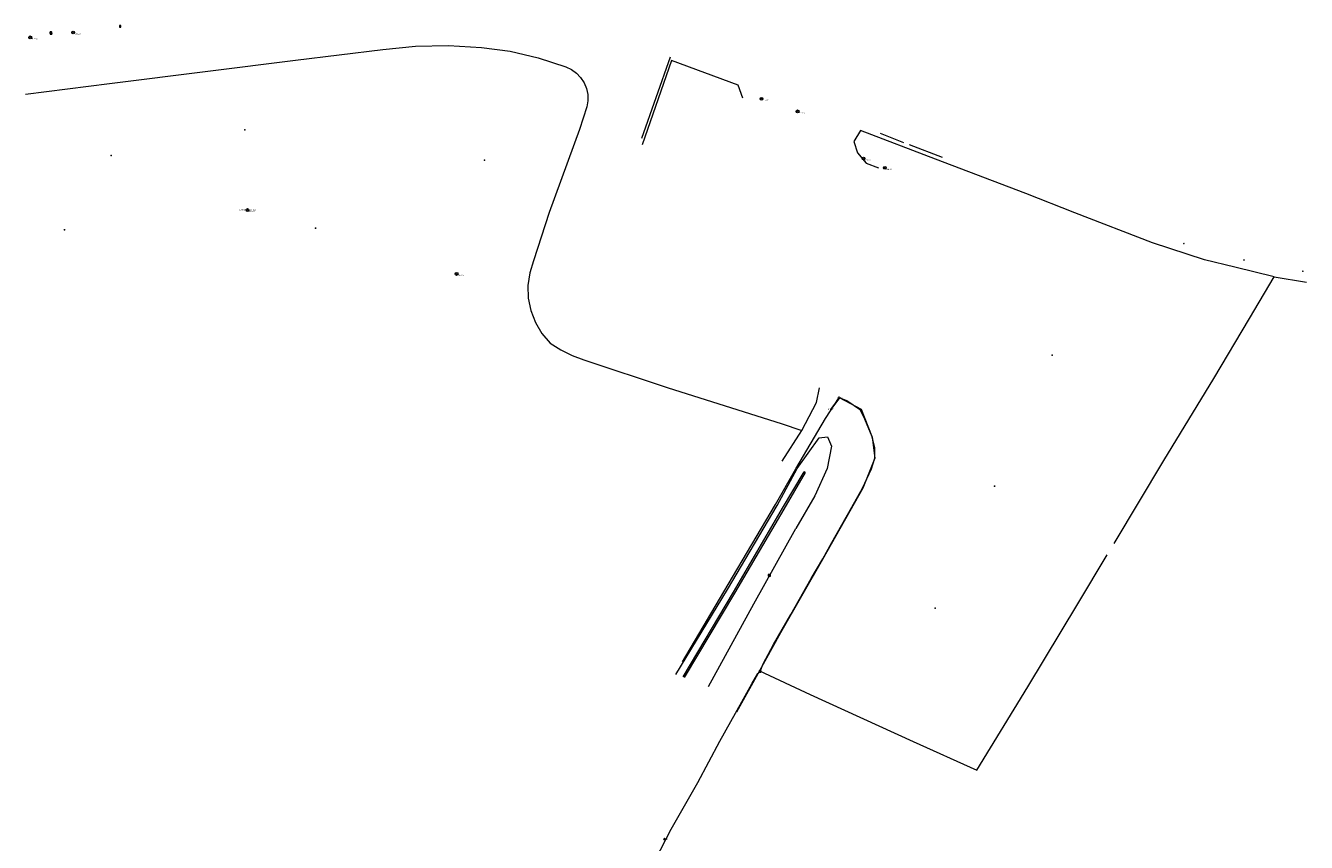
# Model space of a CAD drawing. Header units: metres. Extents: x 201324 to 204859, y 395661 to 398070.
# Tile 16 of 30: x 202295 to 202657, y 397104 to 397335. Entities that reach past the tile are written whole.
import ezdxf
from ezdxf.enums import TextEntityAlignment as Align

# ---------------------------------------------------------------- set-up
doc = ezdxf.new("R2010")
doc.units = ezdxf.units.M
doc.linetypes.add('AM-AS', pattern=[16, 10, -2, 2, -2])
for name, color, linetype, lineweight in [('B-ME-AM-AS_WATERGANG_GREPPEL-G', 10, 'AM-AS', 18), ('B-ME-GR-BOOM-S', 90, 'Continuous', 25), ('B-ME-GR-STRUWEEL-S', 90, 'Continuous', 25), ('B-ME-GW-WATERGANG_SLOOT-G', 90, 'Continuous', 18), ('B-ME-IE-MEUBILAIR_WEGMEUBILAIR_LICHTMAST-S', 7, 'Continuous', 25), ('B-ME-IE-MEUBILAIR_WEGMEUBILAIR_PAAL-S', 7, 'Continuous', 25), ('B-ME-IE-MEUBILAIR_WEGMEUBILAIR_VERKEERSBORD-S', 7, 'Continuous', 25), ('B-ME-IE-TERREINAFSCHEIDING_KUNSTMATIG_HEKWERK-G', 20, 'IE-TERREINAFSCHEIDING-KUNSTMATIG', 18), ('B-ME-IE-TERREINAFSCHEIDING_KUNSTMATIG_HEKWERK_RASTER-G', 30, 'IE-TERREINAFSCHEIDING-KUNSTMATIG', 18), ('B-ME-IE-TERREINAFSCHEIDING_NATUURLIJK_HAAG-G', 60, 'IE-TERREINAFSCHEIDING-NATUURLIJK-HAAG', 18), ('B-ME-OG-HOOGTEPUNT-S', 7, 'Continuous', 25), ('B-ME-VW-HECTOMETRERING-S', 7, 'Continuous', 25), ('X-XX-AL-VERWIJZING-S', 7, 'Continuous', 25)]:
    doc.layers.add(name, color=color, linetype=linetype, lineweight=lineweight)
doc.layers.add('B-ME-IE-TERREINAFSCHEIDING_KUNSTMATIG_POORT-G', color=7, linetype='Continuous')
doc.styles.add('NLCS-ISO', font='txt', dxfattribs={"height": 1.8})
doc.styles.add('NLCS-ISO-ANNOTATIVE-T18', font='txt', dxfattribs={"height": 1.8})
doc.linetypes.add('IE-TERREINAFSCHEIDING-KUNSTMATIG', pattern='A,4,[82,NLCS.SHX,S=0.75,R=90,X=0,Y=0],4,-2', length=10)
doc.linetypes.add('IE-TERREINAFSCHEIDING-NATUURLIJK-HAAG', pattern='A,7,-1.5,[67,NLCS.SHX,S=0.75,R=45,X=0,Y=0],-1.5', length=10)

# ---------------------------------------------------------------- blocks, each defined once
blk = doc.blocks.new('SVW-HECTOMETERPAAL-SO')
at = {"lineweight": 18}
blk.add_lwpolyline([(-1.4, -1), (1.4, -1, 0.414214), (1.6, -0.9), (1.6, 0.9, 0.414214), (1.4, 1), (-1.4, 1, 0.414214), (-1.6, 0.9), (-1.6, -0.9, 0.414214)], format="xyb", close=True, dxfattribs=at)
at = {"lineweight": 18, "style": 'NLCS-ISO'}
blk.add_text('hm', height=1.8, dxfattribs=at).set_placement((0, 0), align=Align.MIDDLE_CENTER)
blk = doc.blocks.new('SOG-HOOGTEPUNT-SO')
for p, q in [((-0.5, 0), (0.5, 0)), ((0, 0.5), (0, -0.5))]:
    blk.add_line(p, q)
blk = doc.blocks.new('SIE-WEG_PAAL_ALGEMEEN_TYPE_01-SO')
h = blk.add_hatch(color=256)
edge = h.paths.add_edge_path()
edge.add_arc((0, 0), 0.188, 0, 360)
at = {"ltscale": 0.5}
blk.add_circle((0, 0), 0.188, dxfattribs=at)
blk = doc.blocks.new('SGR-BOOM_NUMMER-SO')
at = {"linetype": 'ByBlock', "lineweight": 18}
h = blk.add_hatch(color=0, dxfattribs=at)
h.dxf.hatch_style = 1
edge = h.paths.add_edge_path()
edge.add_arc((0, 0), 0.25, 0, 360)
at = {"color": 0, "linetype": 'ByBlock', "lineweight": 18}
for radius in [2, 0.25]:
    blk.add_circle((0, 0), radius, dxfattribs=at)
at = {"color": 0, "linetype": 'ByBlock', "lineweight": -2, "style": 'NLCS-ISO-ANNOTATIVE-T18'}
for tag, p in [('SOORT', (2.5, -2.8)), ('DIAMETER', (2.5, -5.3))]:
    blk.add_attdef(tag, p, '', height=1.8, dxfattribs=at)
blk = doc.blocks.new('SAL-VERWIJZING_TEKST-SO')
at = {"color": 0, "linetype": 'ByBlock', "lineweight": -2, "style": 'NLCS-ISO-ANNOTATIVE-T18'}
blk.add_attdef('TEKST', text='', height=1.8, dxfattribs=at).set_placement((0, 0), align=Align.MIDDLE_CENTER)
blk = doc.blocks.new('SGR-STRUWEEL-SO')
at = {"ltscale": 0.1}
h = blk.add_hatch(dxfattribs=at)
h.set_pattern_fill('GR-STRUWEEL', color=256, scale=0.1, style=0, pattern_type=2)
h.set_pattern_definition([(60, (-1.98036, -1.0405), (1e-07, 0.5), [0.14434, -0.72169]), (120, (-1.98036, -1.0405), (-0.433013, 0.25), [0.14434, -0.72169]), (180, (-1.9082, -0.9155), (-0.433013, -0.25), [0.14434, -0.72169])])
edge = h.paths.add_edge_path()
edge.add_ellipse((0, 0), major_axis=(1.98, 0), ratio=0.525412, start_angle=0, end_angle=360, ccw=False)
at = {"ltscale": 0.1, "style": 'NLCS-ISO'}
blk.add_attdef('TYPE', text='', height=0.5, dxfattribs=at).set_placement((3.5, 0), align=Align.MIDDLE_CENTER)
blk = doc.blocks.new('SIE-WEG_PAAL_HOUT')
for p, q in [((-0.1875, 0.1875), (0.1875, -0.1875)), ((0.1875, 0.1875), (-0.1875, -0.1875))]:
    blk.add_line(p, q)
at = {"flags": 128}
blk.add_lwpolyline([(-0.1875, -0.1875), (0.1875, -0.1875), (0.1875, 0.1875), (-0.1875, 0.1875)], close=True, dxfattribs=at)
blk = doc.blocks.new('B-SIE-WEG_LICHTMAST-SO')
at = {"color": 0, "linetype": 'ByBlock', "lineweight": -2}
for points in [[(-0.8, 0.4), (-1.5, 0.9)], [(-0.8, 0.3), (0.8, 0.3)], [(0, 0.9), (0, 1.8)], [(0.8, 0.4), (1.5, 0.9)], [(-0.8, -0.4), (-1.5, -0.9)], [(-0.8, -0.3), (0.8, -0.3)], [(0, -0.9), (0, -1.8)], [(0.8, -0.4), (1.5, -0.9)]]:
    blk.add_lwpolyline(points, dxfattribs=at)
blk.add_circle((0, 0), 0.875, dxfattribs=at)
at = {"color": 0, "linetype": 'ByBlock', "lineweight": -2, "style": 'NLCS-ISO-ANNOTATIVE-T18'}
blk.add_attdef('SYMBOOL', (2.5, -2.5), '', height=1.8, dxfattribs=at)
blk = doc.blocks.new('SIE-WEG_VERKEERSBORD-SO')
at = {"color": 0, "linetype": 'ByBlock', "lineweight": 18}
blk.add_lwpolyline([(-1.125, -1.125), (1.125, -1.125), (1.125, 1.125), (-1.125, 1.125)], close=True, dxfattribs=at)
at = {"color": 0, "linetype": 'ByBlock', "lineweight": 18, "style": 'NLCS-ISO'}
blk.add_text('vb', height=1.5, dxfattribs=at).set_placement((0, 0), align=Align.MIDDLE_CENTER)

msp = doc.modelspace()

# ---------------------------------------------------------------- linework, layer by layer
at = {"layer": 'B-ME-AM-AS_WATERGANG_GREPPEL-G'}
msp.add_polyline3d([(202554.24, 397298.06, 14.58), (202543.21, 397302.24, 14.52), (202536.64, 397304.87, 14.55)], dxfattribs=at)
at = {"layer": 'B-ME-GW-WATERGANG_SLOOT-G'}
for points in [[(202478.7, 397151.72, 13.53), (202493.37, 397175.81, 13.51), (202507.4, 397199.57, 13.48), (202513.08, 397210.07, 13.87), (202519.3, 397218.72, 14.78), (202521.61, 397219.01, 15.01), (202522.77, 397216.38, 15.13), (202521.59, 397210.04, 15.07), (202518.03, 397202.33, 15.14), (202512.66, 397193.05, 15.1)], [(202480.8, 397151.05, 12.87), (202495, 397175, 12.86), (202508.93, 397198.76, 13.02), (202515.01, 397209.12, 13.15)], [(202481.21, 397150.84, 12.85), (202495.39, 397174.76, 12.87), (202509.38, 397198.55, 12.99), (202515.45, 397208.9, 13.14), (202515.01, 397209.12, 13.15)], [(202487.92, 397148.34, 15.25), (202500.76, 397171.68, 15.22), (202512.66, 397193.05, 15.1)]]:
    msp.add_polyline3d(points, dxfattribs=at)
at = {"layer": 'B-ME-IE-TERREINAFSCHEIDING_KUNSTMATIG_HEKWERK-G'}
for points in [[(202497.69, 397314.85, 14.89), (202496.36, 397318.53, 14.81), (202477.52, 397325.53, 14.63), (202469.14, 397301.59, 14.57)], [(202525.08, 397230.04, 15.28), (202522.61, 397226.74, 15.32)]]:
    msp.add_polyline3d(points, dxfattribs=at)
at = {"layer": 'B-ME-IE-TERREINAFSCHEIDING_KUNSTMATIG_HEKWERK_RASTER-G'}
for points in [[(202294.66, 397315.96, 12.62), (202318.45, 397319.01, 12.6), (202346.24, 397322.47, 12.8), (202371.07, 397325.56, 12.99), (202395.78, 397328.63, 13.23), (202405.06, 397329.58, 13.24), (202414.38, 397329.77, 13.3), (202423.68, 397329.21, 13.4), (202431.8, 397328.12, 13.41), (202439.78, 397326.29, 13.42), (202447.57, 397323.73, 13.42), (202449.15, 397322.97, 13.41), (202450.57, 397321.94, 13.39), (202451.77, 397320.67, 13.38), (202452.73, 397319.2, 13.36), (202453.4, 397317.57, 13.35), (202453.76, 397315.86, 13.33), (202453.81, 397314.1, 13.31), (202453.53, 397312.37, 13.3), (202451.41, 397305.94, 13.23), (202442.85, 397282.51, 13.15), (202438.44, 397268.82, 13.13), (202437.35, 397265.39, 13.16), (202436.85, 397261.83, 13.21), (202436.95, 397258.23, 13.25), (202437.66, 397254.7, 13.3), (202438.95, 397251.34, 13.35), (202440.79, 397248.25, 13.4), (202443.12, 397245.51, 13.45), (202446.13, 397243.58, 13.51), (202449.33, 397242, 13.56), (202452.69, 397240.78, 13.59), (202476.56, 397232.9, 13.74), (202508.51, 397222.75, 13.9), (202514.34, 397220.82, 14.92)], [(202602.77, 397188.84, 13.63), (202616.89, 397212.26, 13.68), (202630.99, 397235.47, 13.94), (202641.14, 397252.48, 14.31), (202648.11, 397264.24, 14.49), (202636.93, 397266.99, 14.51), (202628.33, 397269.12, 14.51), (202613.65, 397273.88, 14.4), (202591.64, 397282.37, 14.36), (202577.78, 397287.83, 14.43), (202552.25, 397297.55, 14.79), (202531.02, 397305.71, 14.66), (202529.12, 397302.53, 14.78), (202530.12, 397299.35, 14.8), (202532.58, 397296.47, 15.01), (202536.05, 397295.09, 14.91)], [(202648.11, 397264.24, 14.49), (202657.2, 397262.73, 14.46)], [(202508.84, 397212.08, 13.93), (202514.34, 397220.82, 14.92), (202518.57, 397228.73, 15.4), (202519.36, 397232.87, 15.31)], [(202480.63, 397155.32, 13.57), (202493.51, 397177.16, 13.7), (202506.92, 397199.88, 13.72), (202512.67, 397209.92, 13.9), (202521.09, 397224.14, 15.33), (202524.99, 397230.11, 15.27), (202531.17, 397226.82, 14.17), (202534.3, 397218.9, 13.67), (202535.06, 397212.97, 13.51), (202531.66, 397204.5, 13.71), (202520.2, 397184.26, 13.57), (202508.32, 397163.52, 13.56), (202502.36, 397152.73, 13.65), (202516.72, 397146.02, 13.42), (202545.89, 397132.72, 13.3), (202563.91, 397124.61, 13.35), (202578.37, 397148.24, 13.55), (202592.51, 397171.71, 13.56), (202600.85, 397185.61, 13.6)], [(202502.57, 397152.62, 13.65), (202503.41, 397154.77, 13.56), (202506.4, 397160.25, 13.59), (202511.29, 397168.7, 13.65), (202516.98, 397178.85, 13.56), (202520.28, 397184.45, 13.63), (202522.85, 397189.09, 13.65), (202528.58, 397199.12, 13.64), (202531.53, 397204.44, 13.7), (202534.06, 397209.93, 13.66), (202535.05, 397212.94, 13.49), (202535.07, 397215.85, 13.69), (202534.27, 397218.97, 13.65), (202532.22, 397223.98, 13.83), (202530.96, 397226.49, 14.29), (202527.13, 397229.18, 15.12), (202525.08, 397230.04, 15.28), (202524.99, 397230.4, 15.24)], [(202606.12, 396989.46, 12.77), (202584.21, 397002.3, 13.06), (202560.33, 397016.47, 13.11), (202536.86, 397030.35, 13.01), (202513.64, 397043.96, 12.95), (202490.02, 397058.24, 12.99), (202473.65, 397068.3, 13.05), (202468.96, 397071.52, 13.06), (202464.97, 397074.57, 13.09), (202463.24, 397079.22, 13.19), (202463.18, 397080.6, 13.25), (202464.3, 397082.69, 13.23), (202465.62, 397085.48, 13.24), (202468.5, 397090.86, 13.32), (202472.91, 397099.22, 13.22), (202474.41, 397102.11, 13.33), (202477.43, 397107.91, 13.39), (202484.93, 397121.14, 13.5), (202491.14, 397132.85, 13.54), (202497.41, 397144.03, 13.54), (202500.25, 397149.05, 13.58), (202501.94, 397152.03, 13.59), (202502.57, 397152.62, 13.65)], [(202502.36, 397152.73, 13.65), (202495.92, 397141.11, 13.6)]]:
    msp.add_polyline3d(points, dxfattribs=at)
at = {"layer": 'B-ME-IE-TERREINAFSCHEIDING_KUNSTMATIG_POORT-G'}
msp.add_polyline3d([(202525.08, 397230.04, 15.28), (202522.61, 397226.74, 15.32)], dxfattribs=at)
at = {"layer": 'B-ME-IE-TERREINAFSCHEIDING_NATUURLIJK_HAAG-G'}
msp.add_polyline3d([(202477.14, 397326.47, 14.61), (202469.03, 397303.43, 14.59)], dxfattribs=at)

# ---------------------------------------------------------------- block references
at = {"layer": 'B-ME-GR-BOOM-S', "xscale": 0.2, "yscale": 0.2, "zscale": 0.2}
for p, values in [((202308.12, 397333.41, 14.22), {'SOORT': 'd=0.40'}), ((202295.98, 397332.05, 14.2), {'SOORT': 'd=0.40'}), ((202502.94, 397314.67, 15.21), {'SOORT': 'd=0.60'}), ((202513.2, 397311.09, 15.23), {'SOORT': 'd=0.60'}), ((202531.82, 397297.74, 14.92), {'SOORT': 'd=0.40'}), ((202537.89, 397295.12, 14.9), {'SOORT': 'd=0.40'}), ((202357.48, 397283.18, 12.89), {'SOORT': 'd=0.60'}), ((202416.67, 397265.09, 13.26), {'SOORT': 'd=0.75'})]:
    msp.add_blockref('SGR-BOOM_NUMMER-SO', p, dxfattribs=at).add_auto_attribs(values)
at = {"layer": 'B-ME-GR-STRUWEEL-S', "xscale": 0.2, "yscale": 0.2, "zscale": 0.2}
msp.add_blockref('SGR-STRUWEEL-SO', (202475.68, 397105.11, 13.39), dxfattribs=at)
at = {"layer": 'B-ME-IE-MEUBILAIR_WEGMEUBILAIR_LICHTMAST-S', "xscale": 0.2, "yscale": 0.2, "zscale": 0.2}
msp.add_blockref('B-SIE-WEG_LICHTMAST-SO', (202301.86, 397333.12, 14.04), dxfattribs=at)
at = {"layer": 'B-ME-IE-MEUBILAIR_WEGMEUBILAIR_PAAL-S'}
for p in [(202301.84, 397333.4, 14.06), (202502.57, 397152.62, 13.65)]:
    msp.add_blockref('SIE-WEG_PAAL_HOUT', p, dxfattribs=at)
at = {"layer": 'B-ME-IE-MEUBILAIR_WEGMEUBILAIR_PAAL-S', "xscale": 0.2, "yscale": 0.2, "zscale": 0.2}
for p in [(202622.53, 397273.66, 15.09), (202639.55, 397269.02, 15.13), (202656.2, 397265.86, 15.15)]:
    msp.add_blockref('SIE-WEG_PAAL_ALGEMEEN_TYPE_01-SO', p, dxfattribs=at)
at = {"layer": 'B-ME-IE-MEUBILAIR_WEGMEUBILAIR_VERKEERSBORD-S', "xscale": 0.2, "yscale": 0.2, "zscale": 0.2}
msp.add_blockref('SIE-WEG_VERKEERSBORD-SO', (202321.42, 397335.14, 13.9), dxfattribs=at)
at = {"layer": 'B-ME-OG-HOOGTEPUNT-S', "xscale": 0.2, "yscale": 0.2, "zscale": 0.2}
for p in [(202356.7, 397305.86, 12.47), (202318.84, 397298.57, 12.44), (202424.53, 397297.32, 12.9), (202305.69, 397277.62, 13.05), (202376.76, 397278.02, 12.67), (202585.2, 397242.13, 13.73), (202568.96, 397205.03, 13.52), (202552.12, 397170.52, 13.36)]:
    msp.add_blockref('SOG-HOOGTEPUNT-SO', p, dxfattribs=at)
at = {"layer": 'B-ME-VW-HECTOMETRERING-S', "xscale": 0.2, "yscale": 0.2, "zscale": 0.2}
msp.add_blockref('SVW-HECTOMETERPAAL-SO', (202505.18, 397179.8, 15.16), dxfattribs=at)
at = {"layer": 'X-XX-AL-VERWIJZING-S', "xscale": 0.2, "yscale": 0.2, "zscale": 0.2}
for p, values in [((202357.48, 397283.18, 12.89), {'TEKST': '2-STAMMIG 2X 0.60'}), ((202525.08, 397230.04, 15.28), {'TEKST': 'POORT'}), ((202522.61, 397226.74, 15.32), {'TEKST': 'POORT'})]:
    msp.add_blockref('SAL-VERWIJZING_TEKST-SO', p, dxfattribs=at).add_auto_attribs(values)

doc.saveas('drawing.dxf')
